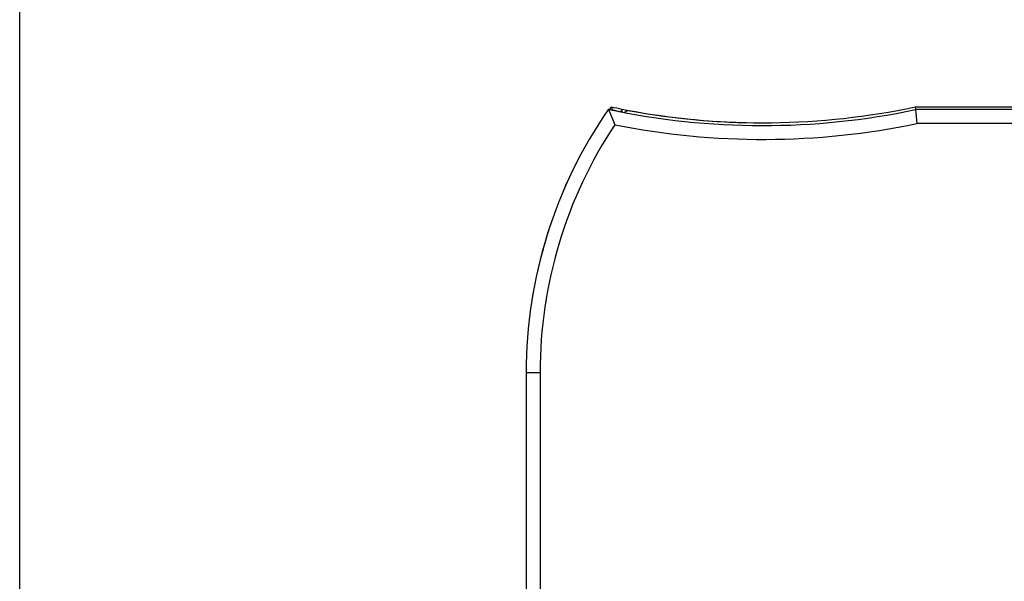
# Model space of a CAD drawing. Header units: inches. Extents: x 0 to 22, y 0 to 17.
# Tile 31 of 39: x 8.7 to 10.9, y 12.1 to 13.3. Entities that reach past the tile are written whole.
import ezdxf

# ---------------------------------------------------------------- set-up
doc = ezdxf.new("R2010")
doc.units = ezdxf.units.IN
doc.header["$LTSCALE"] = 1.21
doc.header["$MEASUREMENT"] = 0
doc.layers.get('0').update_dxf_attribs({"linetype": 'CONTINUOUS'})
doc.layers.add('DIMENSIONS', color=7, linetype='CONTINUOUS')
doc.styles.get("Standard").update_dxf_attribs({"font": 'txt', "width": 0.8})
doc.dimstyles.new('DIMSTYLE_1', dxfattribs={"dimtxt": 0.125, "dimasz": 0.18, "dimexe": 0.18, "dimexo": 0.0625, "dimgap": 0.09, "dimtad": 0, "dimtih": 1, "dimtoh": 1, "dimdec": 3, "dimzin": 4, "dimdsep": 46, "dimtxsty": 'STANDARD', "dimblk": '_FILLED', "dimblk1": '_FILLED', "dimblk2": '_FILLED', "dimcen": 0.09, "dimadec": 0, "dimazin": 0, "dimtp": 0.01, "dimtm": 0.01, "dimtfac": 1, "dimtdec": 3, "dimtofl": 0, "dimtmove": 0, "dimatfit": 3, "dimldrblk": '_FILLED', "dimfxl": 1, "dimtolj": 1, "dimtzin": 4, "dimarcsym": 0})

# ---------------------------------------------------------------- blocks, each defined once
blk = doc.blocks.new('_FILLED')
at = {"color": 0, "linetype": 'BYBLOCK'}
blk.add_solid([(0, 0), (-1, 0.174), (-1, -0.174)], dxfattribs=at)
blk = doc.blocks.new('*D2')
at = {"layer": 'DIMENSIONS', "color": 2, "linetype": 'CONTINUOUS'}
for p, q in [((8.7376, 10.0811), (8.7376, 14.107)), ((14.2743, 12.2886), (14.2743, 14.107)), ((8.7376, 13.982), (10.7309, 13.982)), ((14.2743, 13.982), (12.2809, 13.982))]:
    blk.add_line(p, q, dxfattribs=at)
at = {"layer": 'DIMENSIONS', "color": 2, "linetype": 'CONTINUOUS', "xscale": 0.18, "yscale": 0.18, "zscale": 0.18, "rotation": 180}
blk.add_blockref('_FILLED', (8.7376, 13.982), dxfattribs=at)
at = {"layer": 'DIMENSIONS', "color": 2, "linetype": 'CONTINUOUS', "xscale": 0.18, "yscale": 0.18, "zscale": 0.18}
blk.add_blockref('_FILLED', (14.2743, 13.982), dxfattribs=at)
at = {"layer": 'DIMENSIONS', "color": 2, "linetype": 'CONTINUOUS', "insert": (11.5059, 14.0445), "char_height": 0.125, "width": 1.425, "attachment_point": 2, "line_spacing_factor": 0.9}
blk.add_mtext('5.537{\\Ftxt.shx;\\W1.000000;\\H0.125000; }[140.63]', dxfattribs=at)

msp = doc.modelspace()

# ---------------------------------------------------------------- linework, layer by layer
at = {"color": 7, "linetype": 'CONTINUOUS'}
for p, q in [((10.6761, 13.1344), (13.1303, 13.1344)), ((10.6761, 13.1344), (10.6767, 13.1285)), ((10.012, 13.1294), (10.012, 13.1292)), ((10.012, 13.1292), (10.0256, 13.0958)), ((10.0293, 13.1258), (10.0293, 13.1262)), ((10.0293, 13.1262), (10.0393, 13.1244)), ((10.0393, 13.1244), (10.0421, 13.1297)), ((10.0393, 13.1239), (10.0393, 13.1244)), ((10.0421, 13.1233), (10.0421, 13.1297)), ((10.0421, 13.1297), (10.0521, 13.1276)), ((10.0537, 13.127), (10.0479, 13.1222)), ((10.0521, 13.1257), (10.0521, 13.1276)), ((12.3328, 13.1285), (10.6767, 13.1285)), ((10.6767, 13.1285), (10.6798, 13.0985)), ((12.3257, 13.0985), (10.6798, 13.0985)), ((9.8339, 12.5596), (9.8339, 12.0429)), ((9.8339, 12.5596), (9.864, 12.5596)), ((9.834, 12.5596), (9.834, 12.0431)), ((9.864, 12.5596), (9.864, 12.0731))]:
    msp.add_line(p, q, dxfattribs=at)
for centre, radius, start, end in [((10.8363, 12.5596), 1, 144.9004, 145.2945), ((10.3481, 14.7002), 1.6, 258.0973, 258.9749), ((12.0942, 13.9523), 2.2313, 201.4988, 201.6814), ((10.3461, 14.7002), 1.6002, 259.4695, 281.902), ((10.8343, 12.5596), 1.0003, 145.2781, 180), ((10.8343, 12.5596), 1.0003, 145.287, 180), ((10.3461, 14.7002), 1.6059, 257.9939, 259.2986), ((10.3461, 14.7002), 1.6061, 257.9947, 281.8799), ((10.8363, 12.5596), 0.9941, 145.1254, 145.1509), ((10.3481, 14.7002), 1.6059, 258.2373, 258.5485), ((10.3481, 14.7002), 1.6002, 259.3415, 269.9934), ((10.8343, 12.5596), 0.9703, 146.4532, 180), ((10.3461, 14.7002), 1.6361, 258.7034, 281.7701)]:
    msp.add_arc(centre, radius, start, end, dxfattribs=at)

# ---------------------------------------------------------------- dimensions: what is measured, and where the dimension line sits
at = {"layer": 'DIMENSIONS', "color": 2, "linetype": 'CONTINUOUS'}
dim = msp.add_linear_dim(base=(8.7376, 13.982), p1=(14.2743, 12.2886), p2=(8.7376, 10.0811), angle=180, dimstyle='DIMSTYLE_1', dxfattribs=at)
dim.commit()
dim.dimension.update_dxf_attribs({"geometry": '*D2', "text_midpoint": (11.3559, 13.982), "dimtype": 160})

doc.saveas('drawing.dxf')
